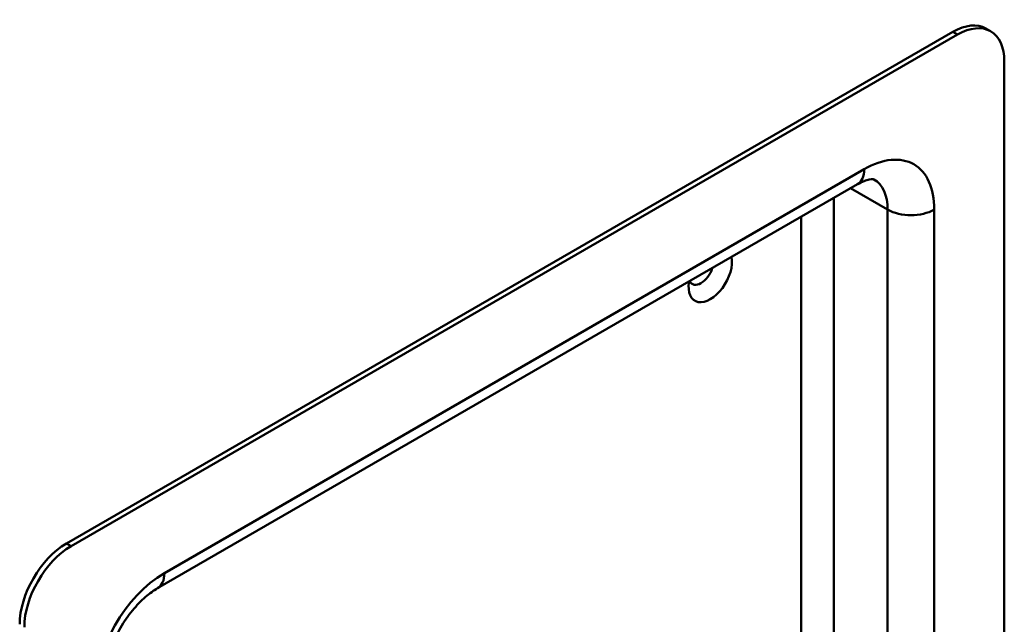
# Model space of a CAD drawing. Header units: millimetres. Extents: x 20 to 833, y 20 to 574.
# Tile 6 of 9: x 367 to 427, y 163 to 200. Entities that reach past the tile are written whole.
import ezdxf

# ---------------------------------------------------------------- set-up
doc = ezdxf.new("R2010")
doc.units = ezdxf.units.MM
doc.header["$LTSCALE"] = 2
doc.layers.add('Sichtbare Kanten(DIN)', color=7, linetype='Continuous', lineweight=50)
doc.layers.add('Sichtbare tangentiale Kanten(DIN)', color=7, linetype='Continuous', lineweight=50)

msp = doc.modelspace()

# ---------------------------------------------------------------- linework, layer by layer
at = {"layer": 'Sichtbare Kanten(DIN)'}
for p, q in [((425.9993, 199.2517), (425.7165, 199.415)), ((423.7165, 199.2168), (369.9764, 168.19)), ((423.9993, 199.0535), (370.2592, 168.0267)), ((426.8277, 115.7709), (426.8277, 197.4206)), ((417.9283, 189.973), (375.5018, 165.4781))]:
    msp.add_line(p, q, dxfattribs=at)
for centre, major_axis, start_param, end_param in [((423.9993, 195.7876), (2, 3.4641), 5.4977871, 7.0685835), ((423.7165, 195.9509), (2, 3.4641), 0, 0.7853982), ((409.0087, 184.5199), (-0.93, -1.6108), 5.2966636, 8.8405034), ((408.443, 184.8465), (-0.53, -0.918), 5.9138655, 8.2233014), ((369.9764, 164.924), (-2, -3.4641), 3.9269908, 5.4977871), ((370.2592, 164.7607), (2, 3.4641), 0.7853982, 2.3561945)]:
    msp.add_ellipse(centre, major_axis=major_axis, ratio=0.5773503, start_param=start_param, end_param=end_param, dxfattribs=at)
for points, knots in [([(418.9283, 190.2702), (418.9283, 190.2702), (418.9283, 190.2711), (418.9034, 190.2776), (418.878, 190.2828), (418.7867, 190.2838), (418.721, 190.2792), (418.5502, 190.2446), (418.4455, 190.2147), (418.2062, 190.1203), (418.0719, 190.0559), (417.9283, 189.973)], [0.78539816, 0.78539816, 0.78539816, 0.78539816, 0.9424778, 0.9424778, 1.09955743, 1.09955743, 1.25663706, 1.25663706, 1.41371669, 1.41371669, 1.57079633, 1.57079633, 1.57079633, 1.57079633]), ([(375.5018, 165.4781), (375.2759, 165.3477), (375.0274, 165.171), (374.5102, 164.7217), (374.2411, 164.4447), (373.7209, 163.8102), (373.4708, 163.45), (373.0271, 162.6884), (372.8343, 162.2865), (372.5313, 161.4968), (372.4202, 161.109), (372.2877, 160.4238), (372.2592, 160.1216), (372.2592, 159.8617)], [1.5707963, 1.5707963, 1.5707963, 1.5707963, 1.8179228, 1.8179228, 2.0784055, 2.0784055, 2.3493544, 2.3493544, 2.6241933, 2.6241933, 2.8954114, 2.8954114, 3.1415927, 3.1415927, 3.1415927, 3.1415927])]:
    msp.add_open_spline(points, degree=3, knots=knots, dxfattribs=at)
at = {"layer": 'Sichtbare tangentiale Kanten(DIN)'}
for p, q in [((423.7165, 199.2168), (423.9993, 199.0535)), ((375.9161, 166.3937), (418.3425, 190.8886)), ((419.7567, 188.4391), (417.514, 189.7339)), ((416.504, 189.1507), (416.504, 158.747)), ((414.5241, 160.8092), (414.5241, 188.0076)), ((419.7567, 119.8534), (419.7567, 188.4391)), ((422.5851, 188.4391), (422.5851, 119.8534)), ((370.2592, 168.0267), (369.9764, 168.19))]:
    msp.add_line(p, q, dxfattribs=at)
for centre, major_axis, start_param, end_param in [((418.3425, 185.9896), (3, 5.1962), 5.4977871, 7.0685835), ((416.9283, 191.7051), (1, -1.7321), 0, 0.7853982), ((416.9283, 186.8061), (2, 3.4641), 5.4977871, 6.2831853), ((421.1709, 189.2556), (2, 0), 3.9269908, 5.4977871), ((375.9161, 161.4947), (-3, -5.1962), 3.9269908, 5.4977871), ((374.5018, 167.2102), (1, -1.7321), 0, 0.7853982)]:
    msp.add_ellipse(centre, major_axis=major_axis, ratio=0.5773503, start_param=start_param, end_param=end_param, dxfattribs=at)

doc.saveas('drawing.dxf')
